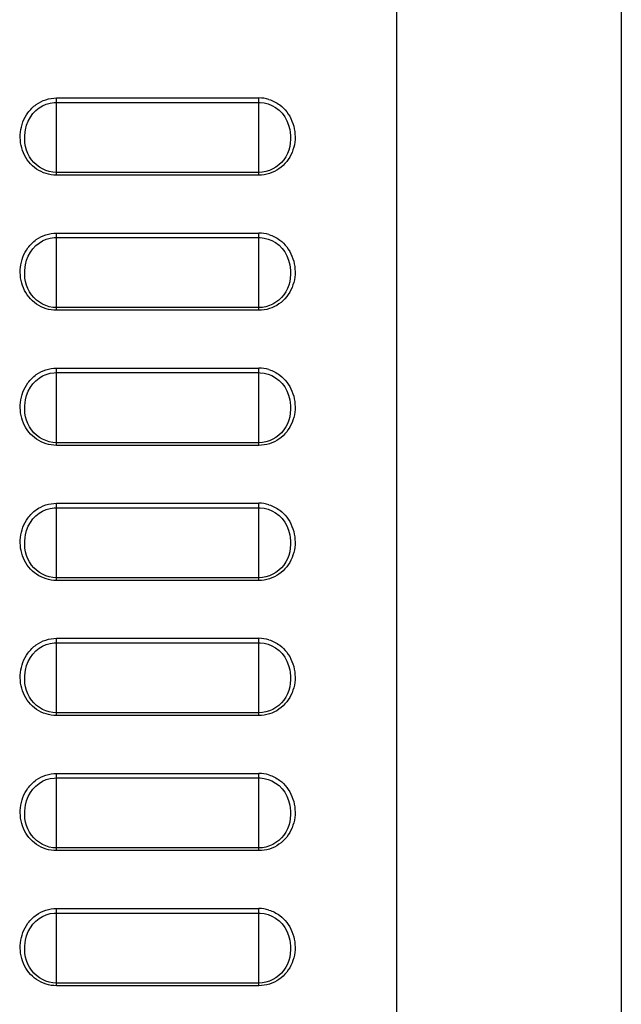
# Model space of a CAD drawing. Header units: millimetres. Extents: x 0 to 1400, y 0 to 1300.
# Tile 5 of 78: x 263 to 303, y 415 to 480. Entities that reach past the tile are written whole.
import ezdxf

# ---------------------------------------------------------------- set-up
doc = ezdxf.new("R2010")
doc.units = ezdxf.units.MM
doc.header["$LTSCALE"] = 84.740741
doc.layers.add('00_COMPONENTS', color=7, linetype='CONTINUOUS')

msp = doc.modelspace()

# ---------------------------------------------------------------- linework, layer by layer
at = {"layer": '00_COMPONENTS', "color": 7, "linetype": 'CONTINUOUS'}
for p, q in [((288.45, 361.363), (288.45, 731.263)), ((303.409, 729.079), (303.409, 362.147)), ((265.091, 474.843), (265.349, 474.916)), ((265.349, 474.916), (265.612, 474.953)), ((265.612, 474.953), (265.759, 474.959)), ((265.759, 474.959), (279.259, 474.959)), ((279.259, 474.959), (279.334, 474.957)), ((279.334, 474.957), (279.604, 474.928)), ((279.604, 474.928), (279.871, 474.862)), ((264.196, 474.214), (264.392, 474.419)), ((264.392, 474.419), (264.609, 474.593)), ((264.609, 474.593), (264.842, 474.735)), ((264.842, 474.735), (265.091, 474.843)), ((279.871, 474.862), (280.128, 474.759)), ((280.128, 474.759), (280.371, 474.62)), ((280.371, 474.62), (280.597, 474.446)), ((280.597, 474.446), (280.801, 474.24)), ((263.773, 473.442), (263.884, 473.723)), ((263.884, 473.723), (264.026, 473.981)), ((264.026, 473.981), (264.196, 474.214)), ((280.801, 474.24), (280.978, 474.004)), ((280.978, 474.004), (281.126, 473.742)), ((281.126, 473.742), (281.241, 473.455)), ((263.67, 472.977), (263.696, 473.143)), ((263.696, 473.143), (263.773, 473.442)), ((281.241, 473.455), (281.321, 473.15)), ((281.321, 473.15), (281.349, 472.976)), ((264.609, 465.593), (264.842, 465.735)), ((264.842, 465.735), (265.091, 465.843)), ((265.091, 465.843), (265.349, 465.916)), ((265.349, 465.916), (265.612, 465.953)), ((265.612, 465.953), (265.759, 465.959)), ((265.759, 465.959), (279.259, 465.959)), ((279.259, 465.959), (279.334, 465.957)), ((279.334, 465.957), (279.604, 465.928)), ((279.604, 465.928), (279.871, 465.862)), ((279.871, 465.862), (280.128, 465.759)), ((280.128, 465.759), (280.371, 465.62)), ((264.026, 464.981), (264.196, 465.214)), ((264.196, 465.214), (264.392, 465.419)), ((264.392, 465.419), (264.609, 465.593)), ((280.371, 465.62), (280.597, 465.446)), ((280.597, 465.446), (280.801, 465.24)), ((280.801, 465.24), (280.978, 465.004)), ((263.696, 464.143), (263.773, 464.442)), ((263.773, 464.442), (263.884, 464.723)), ((263.884, 464.723), (264.026, 464.981)), ((280.978, 465.004), (281.126, 464.742)), ((281.126, 464.742), (281.241, 464.455)), ((281.241, 464.455), (281.321, 464.15)), ((263.67, 463.977), (263.696, 464.143)), ((281.321, 464.15), (281.349, 463.976)), ((264.392, 456.419), (264.609, 456.593)), ((264.609, 456.593), (264.842, 456.735)), ((264.842, 456.735), (265.091, 456.843)), ((265.091, 456.843), (265.349, 456.916)), ((265.349, 456.916), (265.612, 456.953)), ((265.612, 456.953), (265.759, 456.959)), ((265.759, 456.959), (279.259, 456.959)), ((279.259, 456.959), (279.334, 456.957)), ((279.334, 456.957), (279.604, 456.928)), ((279.604, 456.928), (279.871, 456.862)), ((279.871, 456.862), (280.128, 456.759)), ((280.128, 456.759), (280.371, 456.62)), ((280.371, 456.62), (280.597, 456.446)), ((263.884, 455.723), (264.026, 455.981)), ((264.026, 455.981), (264.196, 456.214)), ((264.196, 456.214), (264.392, 456.419)), ((280.597, 456.446), (280.801, 456.24)), ((280.801, 456.24), (280.978, 456.004)), ((280.978, 456.004), (281.126, 455.742)), ((263.696, 455.143), (263.773, 455.442)), ((263.773, 455.442), (263.884, 455.723)), ((281.126, 455.742), (281.241, 455.455)), ((281.241, 455.455), (281.321, 455.15)), ((263.67, 454.977), (263.696, 455.143)), ((281.321, 455.15), (281.349, 454.976)), ((264.196, 447.214), (264.392, 447.419)), ((264.392, 447.419), (264.609, 447.593)), ((264.609, 447.593), (264.842, 447.735)), ((264.842, 447.735), (265.091, 447.843)), ((265.091, 447.843), (265.349, 447.916)), ((265.349, 447.916), (265.612, 447.953)), ((265.612, 447.953), (265.759, 447.959)), ((265.759, 447.959), (279.259, 447.959)), ((279.259, 447.959), (279.334, 447.957)), ((279.334, 447.957), (279.604, 447.928)), ((279.604, 447.928), (279.871, 447.862)), ((279.871, 447.862), (280.128, 447.759)), ((280.128, 447.759), (280.371, 447.62)), ((280.371, 447.62), (280.597, 447.446)), ((280.597, 447.446), (280.801, 447.24)), ((263.773, 446.442), (263.884, 446.723)), ((263.884, 446.723), (264.026, 446.981)), ((264.026, 446.981), (264.196, 447.214)), ((280.801, 447.24), (280.978, 447.004)), ((280.978, 447.004), (281.126, 446.742)), ((281.126, 446.742), (281.241, 446.455)), ((263.67, 445.977), (263.696, 446.143)), ((263.696, 446.143), (263.773, 446.442)), ((281.241, 446.455), (281.321, 446.15)), ((281.321, 446.15), (281.349, 445.976)), ((264.842, 438.735), (265.091, 438.843)), ((265.091, 438.843), (265.349, 438.916)), ((265.349, 438.916), (265.612, 438.953)), ((265.612, 438.953), (265.759, 438.959)), ((265.759, 438.959), (279.259, 438.959)), ((279.259, 438.959), (279.334, 438.957)), ((279.334, 438.957), (279.604, 438.928)), ((279.604, 438.928), (279.871, 438.862)), ((279.871, 438.862), (280.128, 438.759)), ((264.026, 437.981), (264.196, 438.214)), ((264.196, 438.214), (264.392, 438.419)), ((264.392, 438.419), (264.609, 438.593)), ((264.609, 438.593), (264.842, 438.735)), ((280.128, 438.759), (280.371, 438.62)), ((280.371, 438.62), (280.597, 438.446)), ((280.597, 438.446), (280.801, 438.24)), ((280.801, 438.24), (280.978, 438.004)), ((263.773, 437.442), (263.884, 437.723)), ((263.884, 437.723), (264.026, 437.981)), ((280.978, 438.004), (281.126, 437.742)), ((281.126, 437.742), (281.241, 437.455)), ((263.67, 436.977), (263.696, 437.143)), ((263.696, 437.143), (263.773, 437.442)), ((281.241, 437.455), (281.321, 437.15)), ((281.321, 437.15), (281.349, 436.976)), ((264.609, 429.593), (264.842, 429.735)), ((264.842, 429.735), (265.091, 429.843)), ((265.091, 429.843), (265.349, 429.916)), ((265.349, 429.916), (265.612, 429.953)), ((265.612, 429.953), (265.759, 429.959)), ((265.759, 429.959), (279.259, 429.959)), ((279.259, 429.959), (279.334, 429.957)), ((279.334, 429.957), (279.604, 429.928)), ((279.604, 429.928), (279.871, 429.862)), ((279.871, 429.862), (280.128, 429.759)), ((280.128, 429.759), (280.371, 429.62)), ((264.026, 428.981), (264.196, 429.214)), ((264.196, 429.214), (264.392, 429.419)), ((264.392, 429.419), (264.609, 429.593)), ((280.371, 429.62), (280.597, 429.446)), ((280.597, 429.446), (280.801, 429.24)), ((280.801, 429.24), (280.978, 429.004)), ((280.978, 429.004), (281.126, 428.742)), ((263.696, 428.143), (263.773, 428.442)), ((263.773, 428.442), (263.884, 428.723)), ((263.884, 428.723), (264.026, 428.981)), ((281.126, 428.742), (281.241, 428.455)), ((281.241, 428.455), (281.321, 428.15)), ((263.67, 427.977), (263.696, 428.143)), ((281.321, 428.15), (281.349, 427.976)), ((264.392, 420.419), (264.609, 420.593)), ((264.609, 420.593), (264.842, 420.735)), ((264.842, 420.735), (265.091, 420.843)), ((265.091, 420.843), (265.349, 420.916)), ((265.349, 420.916), (265.612, 420.953)), ((265.612, 420.953), (265.759, 420.959)), ((265.759, 420.959), (279.259, 420.959)), ((279.259, 420.959), (279.334, 420.957)), ((279.334, 420.957), (279.604, 420.928)), ((279.604, 420.928), (279.871, 420.862)), ((279.871, 420.862), (280.128, 420.759)), ((280.128, 420.759), (280.371, 420.62)), ((280.371, 420.62), (280.597, 420.446)), ((263.884, 419.723), (264.026, 419.981)), ((264.026, 419.981), (264.196, 420.214)), ((264.196, 420.214), (264.392, 420.419)), ((280.597, 420.446), (280.801, 420.24)), ((280.801, 420.24), (280.978, 420.004)), ((280.978, 420.004), (281.126, 419.742)), ((263.696, 419.143), (263.773, 419.442)), ((263.773, 419.442), (263.884, 419.723)), ((281.126, 419.742), (281.241, 419.455)), ((281.241, 419.455), (281.321, 419.15)), ((263.67, 418.977), (263.696, 419.143)), ((281.321, 419.15), (281.349, 418.976))]:
    msp.add_line(p, q, dxfattribs=at)
at = {"layer": '00_COMPONENTS', "color": 9, "linetype": 'CONTINUOUS'}
for p, q in [((265.759, 470.113), (265.759, 475.259)), ((265.759, 475.259), (279.259, 475.259)), ((279.259, 470.113), (279.259, 475.259)), ((263.67, 472.977), (263.671, 472.985)), ((281.348, 472.985), (281.349, 472.976)), ((279.259, 470.293), (265.759, 470.293)), ((279.259, 470.113), (265.759, 470.113)), ((265.759, 461.113), (265.759, 466.259)), ((265.759, 466.259), (279.259, 466.259)), ((279.259, 461.113), (279.259, 466.259)), ((263.67, 463.977), (263.671, 463.985)), ((281.348, 463.985), (281.349, 463.976)), ((279.259, 461.293), (265.759, 461.293)), ((279.259, 461.113), (265.759, 461.113)), ((265.759, 452.113), (265.759, 457.259)), ((265.759, 457.259), (279.259, 457.259)), ((279.259, 452.113), (279.259, 457.259)), ((263.67, 454.977), (263.671, 454.985)), ((281.348, 454.985), (281.349, 454.976)), ((279.259, 452.293), (265.759, 452.293)), ((279.259, 452.113), (265.759, 452.113)), ((265.759, 443.113), (265.759, 448.259)), ((265.759, 448.259), (279.259, 448.259)), ((279.259, 443.113), (279.259, 448.259)), ((263.67, 445.977), (263.671, 445.985)), ((281.348, 445.985), (281.349, 445.976)), ((279.259, 443.293), (265.759, 443.293)), ((279.259, 443.113), (265.759, 443.113)), ((265.759, 434.113), (265.759, 439.259)), ((265.759, 439.259), (279.259, 439.259)), ((279.259, 434.113), (279.259, 439.259)), ((263.67, 436.977), (263.671, 436.985)), ((281.348, 436.985), (281.349, 436.976)), ((279.259, 434.293), (265.759, 434.293)), ((279.259, 434.113), (265.759, 434.113)), ((265.759, 425.113), (265.759, 430.259)), ((265.759, 430.259), (279.259, 430.259)), ((279.259, 425.113), (279.259, 430.259)), ((263.67, 427.977), (263.671, 427.985)), ((281.348, 427.985), (281.349, 427.976)), ((279.259, 425.293), (265.759, 425.293)), ((279.259, 425.113), (265.759, 425.113)), ((265.759, 416.113), (265.759, 421.259)), ((265.759, 421.259), (279.259, 421.259)), ((279.259, 416.113), (279.259, 421.259)), ((263.67, 418.977), (263.671, 418.985)), ((281.348, 418.985), (281.349, 418.976)), ((279.259, 416.293), (265.759, 416.293)), ((279.259, 416.113), (265.759, 416.113))]:
    msp.add_line(p, q, dxfattribs=at)
for centre in [(279.257, 472.96), (279.257, 463.96), (279.257, 454.96), (279.257, 445.96), (279.257, 436.96), (279.257, 427.96), (279.257, 418.96)]:
    msp.add_arc(centre, 2.299, 73.05797, 89.94187, dxfattribs=at)
for points in [[(264.416, 474.824), (264.798, 475.098), (265.289, 475.259), (265.759, 475.259)], [(279.927, 475.159), (280.185, 475.08), (280.432, 474.954), (280.647, 474.792)], [(263.862, 474.273), (264.015, 474.484), (264.204, 474.673), (264.416, 474.824)], [(280.647, 474.792), (280.822, 474.661), (280.979, 474.504), (281.113, 474.331)], [(263.862, 465.273), (264.015, 465.484), (264.204, 465.673), (264.416, 465.824)], [(264.416, 465.824), (264.798, 466.098), (265.289, 466.259), (265.759, 466.259)], [(279.927, 466.159), (280.185, 466.08), (280.432, 465.954), (280.647, 465.792)], [(280.647, 465.792), (280.822, 465.661), (280.979, 465.504), (281.113, 465.331)], [(264.416, 456.824), (264.798, 457.098), (265.289, 457.259), (265.759, 457.259)], [(263.862, 456.273), (264.015, 456.484), (264.204, 456.673), (264.416, 456.824)], [(279.927, 457.159), (280.185, 457.08), (280.432, 456.954), (280.647, 456.792)], [(280.647, 456.792), (280.822, 456.661), (280.979, 456.504), (281.113, 456.331)], [(264.416, 447.824), (264.798, 448.098), (265.289, 448.259), (265.759, 448.259)], [(279.927, 448.159), (280.185, 448.08), (280.432, 447.954), (280.647, 447.792)], [(263.862, 447.273), (264.015, 447.484), (264.204, 447.673), (264.416, 447.824)], [(280.647, 447.792), (280.822, 447.661), (280.979, 447.504), (281.113, 447.331)], [(264.416, 438.824), (264.798, 439.098), (265.289, 439.259), (265.759, 439.259)], [(279.927, 439.159), (280.185, 439.08), (280.432, 438.954), (280.647, 438.792)], [(263.862, 438.273), (264.015, 438.484), (264.204, 438.673), (264.416, 438.824)], [(280.647, 438.792), (280.822, 438.661), (280.979, 438.504), (281.113, 438.331)], [(263.862, 429.273), (264.015, 429.484), (264.204, 429.673), (264.416, 429.824)], [(264.416, 429.824), (264.798, 430.098), (265.289, 430.259), (265.759, 430.259)], [(279.927, 430.159), (280.185, 430.08), (280.432, 429.954), (280.647, 429.792)], [(280.647, 429.792), (280.822, 429.661), (280.979, 429.504), (281.113, 429.331)], [(264.416, 420.824), (264.798, 421.098), (265.289, 421.259), (265.759, 421.259)], [(279.927, 421.159), (280.185, 421.08), (280.432, 420.954), (280.647, 420.792)], [(263.862, 420.273), (264.015, 420.484), (264.204, 420.673), (264.416, 420.824)], [(280.647, 420.792), (280.822, 420.661), (280.979, 420.504), (281.113, 420.331)]]:
    msp.add_open_spline(points, degree=3, dxfattribs=at)
for points, knots in [([(265.759, 470.113), (265.298, 470.113), (264.352, 470.407), (263.447, 471.554), (263.25, 472.985), (263.59, 473.899), (263.862, 474.273)], [0, 0, 0, 0, 0.249335, 0.499117, 0.749601, 1, 1, 1, 1]), ([(281.113, 474.331), (281.399, 473.961), (281.765, 473.043), (281.59, 471.589), (280.685, 470.415), (279.726, 470.113), (279.259, 470.113)], [0, 0, 0, 0, 0.25029, 0.500748, 0.750567, 1, 1, 1, 1]), ([(265.759, 470.293), (265.137, 470.293), (263.821, 470.971), (263.593, 472.354), (263.67, 472.977)], [0, 0, 0, 0, 0.497963, 1, 1, 1, 1]), ([(281.349, 472.976), (281.426, 472.353), (281.197, 470.97), (279.882, 470.293), (279.259, 470.293)], [0, 0, 0, 0, 0.501882, 1, 1, 1, 1]), ([(265.759, 461.113), (265.298, 461.113), (264.352, 461.407), (263.447, 462.554), (263.25, 463.985), (263.59, 464.899), (263.862, 465.273)], [0, 0, 0, 0, 0.249335, 0.499117, 0.749601, 1, 1, 1, 1]), ([(281.113, 465.331), (281.399, 464.961), (281.765, 464.043), (281.59, 462.589), (280.685, 461.415), (279.726, 461.113), (279.259, 461.113)], [0, 0, 0, 0, 0.25029, 0.500748, 0.750567, 1, 1, 1, 1]), ([(265.759, 461.293), (265.137, 461.293), (263.821, 461.971), (263.593, 463.354), (263.67, 463.977)], [0, 0, 0, 0, 0.497963, 1, 1, 1, 1]), ([(281.349, 463.976), (281.426, 463.353), (281.197, 461.97), (279.882, 461.293), (279.259, 461.293)], [0, 0, 0, 0, 0.501882, 1, 1, 1, 1]), ([(265.759, 452.113), (265.298, 452.113), (264.352, 452.407), (263.447, 453.554), (263.25, 454.985), (263.59, 455.899), (263.862, 456.273)], [0, 0, 0, 0, 0.249335, 0.499117, 0.749601, 1, 1, 1, 1]), ([(281.113, 456.331), (281.399, 455.961), (281.765, 455.043), (281.59, 453.589), (280.685, 452.415), (279.726, 452.113), (279.259, 452.113)], [0, 0, 0, 0, 0.25029, 0.500748, 0.750567, 1, 1, 1, 1]), ([(265.759, 452.293), (265.137, 452.293), (263.821, 452.971), (263.593, 454.354), (263.67, 454.977)], [0, 0, 0, 0, 0.497963, 1, 1, 1, 1]), ([(281.349, 454.976), (281.426, 454.353), (281.197, 452.97), (279.882, 452.293), (279.259, 452.293)], [0, 0, 0, 0, 0.501882, 1, 1, 1, 1]), ([(265.759, 443.113), (265.298, 443.113), (264.352, 443.407), (263.447, 444.554), (263.25, 445.985), (263.59, 446.899), (263.862, 447.273)], [0, 0, 0, 0, 0.249335, 0.499117, 0.749601, 1, 1, 1, 1]), ([(281.113, 447.331), (281.399, 446.961), (281.765, 446.043), (281.59, 444.589), (280.685, 443.415), (279.726, 443.113), (279.259, 443.113)], [0, 0, 0, 0, 0.25029, 0.500748, 0.750567, 1, 1, 1, 1]), ([(265.759, 443.293), (265.137, 443.293), (263.821, 443.971), (263.593, 445.354), (263.67, 445.977)], [0, 0, 0, 0, 0.497963, 1, 1, 1, 1]), ([(281.349, 445.976), (281.426, 445.353), (281.197, 443.97), (279.882, 443.293), (279.259, 443.293)], [0, 0, 0, 0, 0.501882, 1, 1, 1, 1]), ([(265.759, 434.113), (265.298, 434.113), (264.352, 434.407), (263.447, 435.554), (263.25, 436.985), (263.59, 437.899), (263.862, 438.273)], [0, 0, 0, 0, 0.249335, 0.499117, 0.749601, 1, 1, 1, 1]), ([(281.113, 438.331), (281.399, 437.961), (281.765, 437.043), (281.59, 435.589), (280.685, 434.415), (279.726, 434.113), (279.259, 434.113)], [0, 0, 0, 0, 0.25029, 0.500748, 0.750567, 1, 1, 1, 1]), ([(265.759, 434.293), (265.137, 434.293), (263.821, 434.971), (263.593, 436.354), (263.67, 436.977)], [0, 0, 0, 0, 0.497963, 1, 1, 1, 1]), ([(281.349, 436.976), (281.426, 436.353), (281.197, 434.97), (279.882, 434.293), (279.259, 434.293)], [0, 0, 0, 0, 0.501882, 1, 1, 1, 1]), ([(265.759, 425.113), (265.298, 425.113), (264.352, 425.407), (263.447, 426.554), (263.25, 427.985), (263.59, 428.899), (263.862, 429.273)], [0, 0, 0, 0, 0.249335, 0.499117, 0.749601, 1, 1, 1, 1]), ([(281.113, 429.331), (281.399, 428.961), (281.765, 428.043), (281.59, 426.589), (280.685, 425.415), (279.726, 425.113), (279.259, 425.113)], [0, 0, 0, 0, 0.25029, 0.500748, 0.750567, 1, 1, 1, 1]), ([(265.759, 425.293), (265.137, 425.293), (263.821, 425.971), (263.593, 427.354), (263.67, 427.977)], [0, 0, 0, 0, 0.497963, 1, 1, 1, 1]), ([(281.349, 427.976), (281.426, 427.353), (281.197, 425.97), (279.882, 425.293), (279.259, 425.293)], [0, 0, 0, 0, 0.501882, 1, 1, 1, 1]), ([(265.759, 416.113), (265.298, 416.113), (264.352, 416.407), (263.447, 417.554), (263.25, 418.985), (263.59, 419.899), (263.862, 420.273)], [0, 0, 0, 0, 0.249335, 0.499117, 0.749601, 1, 1, 1, 1]), ([(281.113, 420.331), (281.399, 419.961), (281.765, 419.043), (281.59, 417.589), (280.685, 416.415), (279.726, 416.113), (279.259, 416.113)], [0, 0, 0, 0, 0.25029, 0.500748, 0.750567, 1, 1, 1, 1]), ([(265.759, 416.293), (265.137, 416.293), (263.821, 416.971), (263.593, 418.354), (263.67, 418.977)], [0, 0, 0, 0, 0.497963, 1, 1, 1, 1]), ([(281.349, 418.976), (281.426, 418.353), (281.197, 416.97), (279.882, 416.293), (279.259, 416.293)], [0, 0, 0, 0, 0.501882, 1, 1, 1, 1])]:
    msp.add_open_spline(points, degree=3, knots=knots, dxfattribs=at)

doc.saveas('drawing.dxf')
